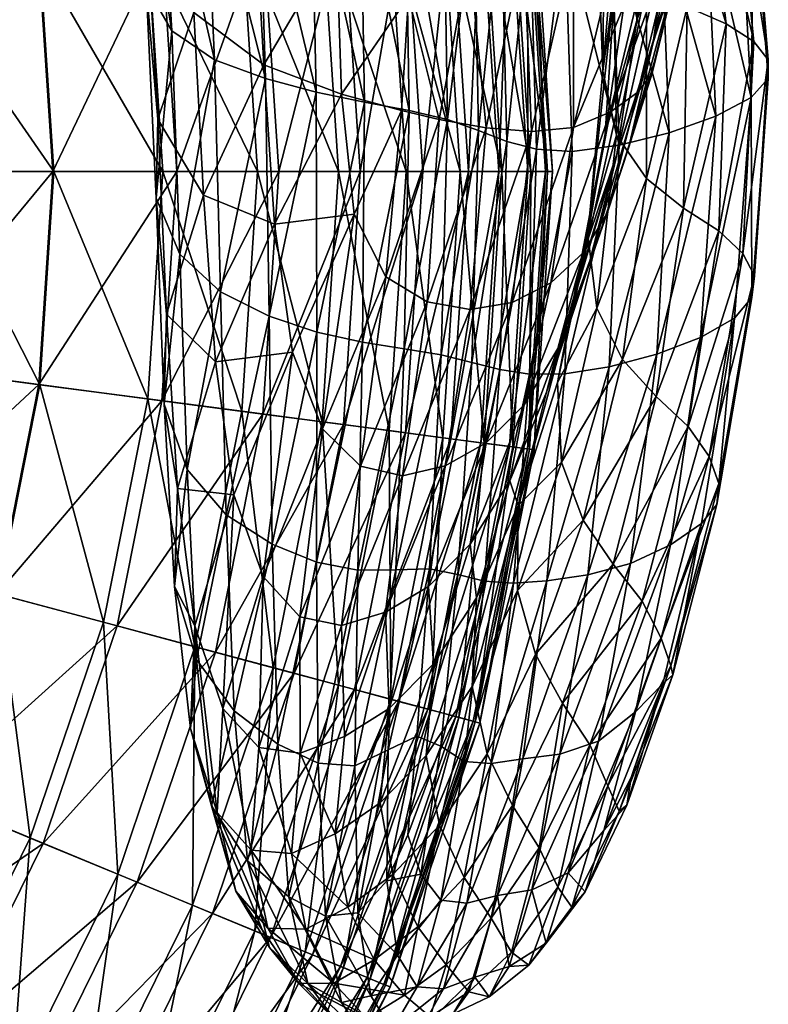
# Model space of a CAD drawing. Header units: centimetres. Extents: x -8.8 to 8.8, y -8.9 to 8.9.
# Tile 52 of 56: x 6 to 8.8, y -2.3 to 1.5. Entities that reach past the tile are written whole.
import ezdxf

# ---------------------------------------------------------------- set-up
doc = ezdxf.new("R2010")
doc.units = ezdxf.units.CM
doc.layers.get('0').update_dxf_attribs({"color": 153, "true_color": 0x5890e1})

msp = doc.modelspace()

# ---------------------------------------------------------------- meshes
at = {"color": 31, "true_color": 0xe4b899}
mesh = msp.add_polyface(dxfattribs=at)
corners = [(7.4643, 1.1103, 5.9442), (7.6072, 1.0764, 5.7857), (7.4056, 0.4835, 6.3453), (7.287, 0.719, 6.3624), (7.784, 1.0451, 5.6463), (7.5619, 0.3888, 6.2765), (7.6387, 1.0762, 22.2088), (7.6241, 1.9479, 22.1106), (7.4795, 1.9846, 20.7437), (7.4933, 1.1097, 20.8324), (7.3108, 2.018, 19.0265), (7.326, 1.1418, 19.1001), (7.4458, 2.7704, 20.5122), (7.1435, 1.1796, 17.176), (7.1243, 2.0524, 17.1205), (6.9262, 2.092, 15.1872), (7.2383, 1.1713, 6.2436), (7.4916, 1.5395, 5.7152), (7.2199, 1.7472, 6.0774), (7.5051, 2.1138, 5.4832), (6.9867, 0.6813, 6.9706), (6.9459, 1.2819, 6.8565), (7.1922, 2.3535, 5.9522), (6.9102, 1.9265, 6.7598), (7.7199, 1.6925, 5.3665), (7.7663, 2.3083, 5.068), (7.9263, 1.7236, 5.1593), (7.7556, 1.0341, 23.0655), (7.7385, 1.9038, 22.9658), (7.6877, 2.6984, 22.6194), (7.8407, 1.8599, 23.4089), (7.7812, 2.6747, 23.041), (7.4754, 0.211, 20.7371), (7.3175, 0.2362, 19.0453), (7.146, 0.2741, 17.1606), (7.2465, 1.8335, 26.3928), (6.9424, 1.7935, 27.323), (7.0023, 0.8795, 27.323), (7.309, 0.8795, 26.3928), (7.4806, 1.8643, 25.4711), (7.5451, 0.8795, 25.4711), (7.6511, 1.8868, 24.5776), (7.7171, 0.8795, 24.5776), (7.7643, 1.9017, 23.7324), (7.8313, 0.8795, 23.7324), (7.6209, 1.8828, 14.0612), (7.7759, 1.9032, 15.6875), (7.843, 0.8795, 15.6875), (7.6866, 0.8795, 14.0612), (7.4179, 1.8561, 12.3124), (7.4819, 0.8795, 12.3124), (7.1657, 1.8229, 10.426), (7.2275, 0.8795, 10.426), (6.8632, 1.783, 8.3864), (7.06, 2.7712, 26.3928), (7.288, 2.8323, 25.4711), (7.4541, 2.8768, 24.5776), (7.5645, 2.9064, 23.7324), (7.4247, 2.8689, 14.0612), (7.2269, 2.8159, 12.3124), (6.9813, 2.7501, 10.426)]
mesh.append_faces([[corners[k] for k in face] for face in [(0, 1, 2), (2, 3, 0), (1, 4, 5), (6, 7, 8), (8, 9, 6), (9, 8, 10), (10, 11, 9), (12, 8, 7), (13, 14, 15), (11, 10, 14), (14, 13, 11), (0, 3, 16), (16, 17, 0), (17, 16, 18), (18, 19, 17), (20, 16, 3), (21, 18, 16), (19, 18, 22), (23, 22, 18), (17, 24, 1), (1, 0, 17), (4, 1, 24), (19, 25, 24), (24, 17, 19), (26, 24, 25), (6, 27, 28), (28, 7, 6), (7, 28, 29), (30, 28, 27), (28, 30, 31), (6, 9, 32), (9, 11, 33), (11, 13, 34), (35, 36, 37), (37, 38, 35), (39, 35, 38), (38, 40, 39), (41, 39, 40), (40, 42, 41), (43, 41, 42), (42, 44, 43), (45, 46, 47), (47, 48, 45), (49, 45, 48), (48, 50, 49), (51, 49, 50), (50, 52, 51), (53, 51, 52), (36, 35, 54), (35, 39, 55), (39, 41, 56), (41, 43, 57), (46, 45, 58), (45, 49, 59), (49, 51, 60)]], dxfattribs={"vtx2": -1, "color": 31})
mesh = msp.add_polyface(dxfattribs=at)
corners = [(6.9262, 2.092, 15.1872), (6.9526, 1.2303, 15.2238), (7.1435, 1.1796, 17.176), (6.7228, 2.1411, 13.3882), (6.7599, 1.3011, 13.4075), (6.5499, 2.2167, 11.7327), (6.5988, 1.4108, 11.7372), (6.5028, 1.5785, 10.2229), (6.4436, 2.336, 10.2298), (6.4399, 2.516, 8.8889), (6.5053, 1.823, 8.8746), (6.6396, 2.1632, 7.7025), (6.6824, 1.4801, 7.7466), (6.5465, 1.0769, 8.9135), (6.7187, 0.7912, 7.8259), (6.8678, 2.5454, 6.7064), (6.9102, 1.9265, 6.7598), (6.9459, 1.2819, 6.8565), (6.9867, 0.6813, 6.9706), (7.2383, 1.1713, 6.2436), (7.2199, 1.7472, 6.0774), (6.9661, 0.3342, 15.2397), (6.7831, 0.4262, 13.4395), (6.63, 0.5683, 11.775), (6.5401, 0.7791, 10.2613), (6.0985, 1.6824, 29.1291), (5.546, 1.6096, 29.9652), (5.5939, 0.8795, 29.9652), (6.1512, 0.8795, 29.1291), (6.5619, 1.7434, 28.2417), (6.6185, 0.8795, 28.2417), (6.9424, 1.7935, 27.323), (7.0023, 0.8795, 27.323), (7.2275, 0.8795, 10.426), (6.9224, 0.8795, 8.3864), (6.8632, 1.783, 8.3864), (6.5092, 1.7364, 6.1784), (6.5654, 0.8795, 6.1784), (6.1025, 1.6829, 3.7867), (6.1552, 0.8795, 3.7867), (5.6419, 1.6223, 1.1959), (5.6906, 0.8795, 1.1959), (5.5959, 0.8795, 0.9669), (5.548, 1.6099, 0.9669), (5.4398, 0.8795, 0.8286), (5.3932, 1.5895, 0.8286), (5.9416, 2.4715, 29.1291), (5.4033, 2.3273, 29.9652), (6.393, 2.5925, 28.2417), (6.7637, 2.6918, 27.323), (7.1657, 1.8229, 10.426), (6.6866, 2.6711, 8.3864), (6.3417, 2.5787, 6.1784), (5.9454, 2.4726, 3.7867), (5.4967, 2.3523, 1.1959), (5.4052, 2.3278, 0.9669)]
mesh.append_faces([[corners[k] for k in face] for face in [(0, 1, 2), (1, 0, 3), (3, 4, 1), (4, 3, 5), (5, 6, 4), (7, 8, 9), (9, 10, 7), (6, 5, 8), (8, 7, 6), (10, 11, 12), (12, 13, 10), (13, 12, 14), (11, 15, 16), (16, 12, 11), (12, 16, 17), (17, 14, 12), (14, 17, 18), (19, 18, 17), (20, 17, 16), (2, 1, 21), (1, 4, 22), (4, 6, 23), (13, 24, 7), (7, 10, 13), (24, 23, 6), (6, 7, 24), (25, 26, 27), (27, 28, 25), (29, 25, 28), (28, 30, 29), (31, 29, 30), (30, 32, 31), (33, 34, 35), (36, 35, 34), (34, 37, 36), (38, 36, 37), (37, 39, 38), (40, 38, 39), (39, 41, 40), (41, 42, 43), (43, 40, 41), (42, 44, 45), (45, 43, 42), (46, 47, 26), (26, 25, 46), (25, 29, 48), (29, 31, 49), (50, 35, 51), (35, 36, 52), (36, 38, 53), (54, 53, 38), (38, 40, 54), (40, 43, 55), (55, 54, 40)]], dxfattribs={"vtx2": -1, "color": 31})
mesh = msp.add_polyface(dxfattribs=at)
corners = [(8.1125, 1.0459, 5.5731), (8.2769, 1.7304, 5.0393), (8.4112, 1.7668, 5.0961), (8.2511, 1.1033, 5.6277), (8.5034, 1.8008, 5.2308), (8.5064, 2.4133, 4.6952), (8.5903, 2.4085, 4.8503), (8.4099, 1.2508, 5.8862), (8.5405, 1.7981, 5.4487), (8.5134, 1.6798, 5.7923), (8.619, 2.3469, 5.1195), (8.5857, 2.1798, 5.5262), (8.3553, 1.1795, 5.7344), (8.7824, 1.159, 21.3721), (8.7411, 1.934, 21.3219), (8.6141, 1.8759, 22.2654), (8.6492, 1.0883, 22.3216), (8.4425, 1.833, 22.8902), (8.3514, 2.5783, 22.5928), (8.2847, 0.979, 23.3355), (8.2551, 1.8082, 23.265), (8.0809, 1.8043, 23.4587), (8.0071, 2.6117, 23.1124), (8.4741, 1.0257, 22.9532), (8.1732, 2.5893, 22.9392), (8.2239, 1.2587, 8.7534), (8.1981, 1.9148, 8.7239), (8.2617, 1.7149, 10.0499), (8.4957, 2.3781, 5.9228), (8.3742, 1.9967, 6.6902), (8.3521, 1.45, 6.8312), (8.4834, 1.8582, 6.0942), (8.413, 1.367, 6.3043), (8.2703, 1.6044, 7.6316), (8.2321, 2.2094, 7.5822), (8.3255, 2.5495, 6.6199), (8.2322, 1.0227, 7.7448), (8.1136, 1.7262, 5.0553), (8.2051, 2.4033, 4.6697), (7.9263, 1.7236, 5.1593), (7.9546, 1.0307, 5.5774), (8.0005, 2.3863, 4.8056), (7.9488, 1.8241, 23.5399), (7.9732, 0.964, 23.6277), (7.8407, 1.8599, 23.4089), (7.8613, 0.9934, 23.5044), (7.882, 2.643, 23.1758), (8.7946, 2.0046, 19.9908), (8.8462, 1.2303, 20.0357), (8.8473, 1.3011, 18.4288), (8.7827, 2.0809, 18.3904), (8.595, 2.2239, 14.8541), (8.7134, 2.1562, 16.6387), (8.7924, 1.3704, 16.6678), (8.6883, 1.4373, 14.869), (8.5419, 1.5006, 13.1488), (8.4354, 2.2773, 13.1546), (8.388, 1.585, 11.5337), (8.2703, 2.3394, 11.5617), (8.0651, 2.5817, 8.7824), (8.135, 2.4332, 10.0972), (7.8724, 1.9159, 22.5188), (7.7643, 1.9017, 23.7324), (7.8313, 0.8795, 23.7324), (7.9397, 1.9248, 21.2748), (7.9404, 0.8795, 22.5188), (7.9648, 1.9281, 19.985), (8.0082, 0.8795, 21.2748), (7.9467, 1.9257, 18.634), (8.0335, 0.8795, 19.985), (7.8841, 1.9174, 17.2066), (8.0152, 0.8795, 18.634), (7.7759, 1.9032, 15.6875), (7.9521, 0.8795, 17.2066)]
mesh.append_faces([[corners[k] for k in face] for face in [(0, 1, 2), (3, 2, 4), (5, 2, 1), (6, 4, 2), (7, 8, 9), (8, 10, 11), (11, 9, 8), (12, 4, 8), (10, 8, 4), (13, 14, 15), (16, 15, 17), (18, 17, 15), (19, 20, 21), (22, 21, 20), (23, 17, 20), (24, 20, 17), (25, 26, 27), (28, 29, 30), (30, 31, 28), (11, 31, 32), (32, 9, 11), (25, 33, 34), (34, 26, 25), (33, 29, 35), (35, 34, 33), (36, 30, 29), (29, 33, 36), (37, 1, 0), (1, 37, 38), (39, 37, 40), (37, 39, 41), (21, 42, 43), (42, 44, 45), (42, 21, 22), (44, 42, 46), (47, 14, 13), (48, 49, 50), (50, 47, 48), (51, 52, 53), (53, 54, 51), (52, 50, 49), (49, 53, 52), (54, 55, 56), (56, 51, 54), (55, 57, 58), (58, 56, 55), (27, 26, 59), (60, 58, 57), (57, 27, 60), (61, 62, 63), (64, 61, 65), (66, 64, 67), (68, 66, 69), (70, 68, 71), (72, 70, 73)]], dxfattribs={"vtx2": -1, "color": 31})
mesh = msp.add_polyface(dxfattribs=at)
corners = [(7.9546, 1.0307, 5.5774), (8.1125, 1.0459, 5.5731), (7.8815, 0.386, 6.2417), (7.784, 1.0451, 5.6463), (7.7234, 0.3594, 6.2398), (8.7858, 0.4052, 19.9552), (8.8462, 1.2303, 20.0357), (8.7824, 1.159, 21.3721), (8.7947, 0.4869, 18.3645), (8.8473, 1.3011, 18.4288), (8.7924, 1.3704, 16.6678), (8.7515, 0.5711, 16.6193), (8.661, 0.6565, 14.8358), (8.6883, 1.4373, 14.869), (8.4112, 1.7668, 5.0961), (8.2511, 1.1033, 5.6277), (8.5034, 1.8008, 5.2308), (8.3553, 1.1795, 5.7344), (8.5134, 1.6798, 5.7923), (8.42, 1.3005, 6.037), (8.4099, 1.2508, 5.8862), (8.5405, 1.7981, 5.4487), (8.6141, 1.8759, 22.2654), (8.6492, 1.0883, 22.3216), (8.4425, 1.833, 22.8902), (8.4741, 1.0257, 22.9532), (8.0809, 1.8043, 23.4587), (8.1085, 0.9558, 23.5374), (8.2847, 0.979, 23.3355), (8.2551, 1.8082, 23.265), (8.5281, 0.742, 13.1303), (8.5419, 1.5006, 13.1488), (8.3877, 0.8535, 11.5299), (8.388, 1.585, 11.5337), (8.2617, 1.7149, 10.0499), (8.2746, 1.0171, 10.0619), (8.2239, 1.2587, 8.7534), (8.1672, 0.6399, 8.838), (8.3201, 0.9677, 6.4545), (8.2403, 0.7235, 6.4461), (8.1504, 0.5742, 6.3629), (8.0273, 0.4597, 6.2888), (8.413, 1.367, 6.3043), (8.2759, 0.9436, 6.9961), (8.1688, 0.5177, 7.1243), (8.4834, 1.8582, 6.0942), (8.3521, 1.45, 6.8312), (8.1389, 0.4938, 7.8791), (8.2322, 1.0227, 7.7448), (8.2703, 1.6044, 7.6316), (7.7199, 1.6925, 5.3665), (7.9263, 1.7236, 5.1593), (8.1136, 1.7262, 5.0553), (7.7556, 1.0341, 23.0655), (7.8613, 0.9934, 23.5044), (7.8407, 1.8599, 23.4089), (7.9732, 0.964, 23.6277), (7.9488, 1.8241, 23.5399), (8.7946, 2.0046, 19.9908), (8.592, 0.2541, 22.2078), (8.4266, 0.1911, 22.8234), (7.8313, 0.8795, 23.7324), (7.9404, 0.8795, 22.5188), (7.8724, 1.9159, 22.5188), (8.0082, 0.8795, 21.2748), (7.9397, 1.9248, 21.2748), (8.0335, 0.8795, 19.985), (7.9648, 1.9281, 19.985), (8.0152, 0.8795, 18.634), (7.9467, 1.9257, 18.634), (7.9521, 0.8795, 17.2066), (7.8841, 1.9174, 17.2066), (7.843, 0.8795, 15.6875), (7.7759, 1.9032, 15.6875)]
mesh.append_faces([[corners[k] for k in face] for face in [(0, 1, 2), (3, 0, 4), (5, 6, 7), (8, 9, 6), (10, 11, 12), (12, 13, 10), (9, 8, 11), (11, 10, 9), (14, 15, 1), (16, 17, 15), (18, 19, 20), (21, 20, 17), (22, 23, 7), (24, 25, 23), (26, 27, 28), (29, 28, 25), (13, 12, 30), (30, 31, 13), (31, 30, 32), (32, 33, 31), (34, 35, 36), (37, 36, 35), (33, 32, 35), (35, 34, 33), (38, 39, 20), (20, 19, 38), (39, 40, 17), (17, 20, 39), (1, 15, 41), (15, 17, 40), (18, 42, 38), (38, 19, 18), (42, 43, 44), (44, 38, 42), (45, 46, 43), (43, 42, 45), (47, 43, 46), (46, 48, 47), (37, 48, 49), (49, 36, 37), (50, 51, 3), (1, 0, 52), (0, 3, 51), (53, 54, 55), (56, 27, 26), (54, 56, 57), (7, 6, 58), (7, 23, 59), (23, 25, 60), (61, 62, 63), (62, 64, 65), (64, 66, 67), (66, 68, 69), (68, 70, 71), (70, 72, 73)]], dxfattribs={"vtx2": -1, "color": 31})
mesh = msp.add_polyface(dxfattribs=at)
corners = [(6.7187, 0.7912, 7.8259), (6.5797, 0.3424, 8.983), (6.5465, 1.0769, 8.9135), (6.8335, -0.339, 7.9869), (6.6861, -0.833, 9.1239), (6.6209, -0.3158, 9.0607), (6.7639, 0.1627, 7.9146), (6.63, 0.5683, 11.775), (6.7831, 0.4262, 13.4395), (6.7599, 1.3011, 13.4075), (6.6567, -0.2442, 11.8296), (6.8039, -0.4149, 13.4748), (6.6919, -0.9599, 11.8844), (6.6703, -1.2203, 10.4471), (6.6089, -0.6854, 10.3936), (6.5705, 0.0028, 10.325), (6.5401, 0.7791, 10.2613), (5.9416, -0.7125, 29.1291), (5.4033, -0.5683, 29.9652), (5.1681, -1.2612, 29.9652), (5.4967, -0.5934, 1.1959), (5.9454, -0.7136, 3.7867), (5.6866, -1.476, 3.7867), (5.4052, -0.5688, 0.9669), (5.2575, -1.2982, 1.1959), (5.2544, -0.5284, 0.8286), (5.1699, -1.262, 0.9669), (4.7719, -0.3991, 30.7303), (5.546, 0.1493, 29.9652), (6.0985, 0.0766, 29.1291), (6.5619, 0.0156, 28.2417), (6.393, -0.8335, 28.2417), (6.9424, -0.0345, 27.323), (6.7637, -0.9328, 27.323), (6.5092, 0.0225, 6.1784), (6.8632, -0.0241, 8.3864), (6.6866, -0.9122, 8.3864), (6.3417, -0.8198, 6.1784), (6.1025, 0.0761, 3.7867), (5.6419, 0.1367, 1.1959), (5.548, 0.1491, 0.9669), (5.3932, 0.1695, 0.8286), (5.2154, 0.1929, 0.759), (4.8979, 0.2347, 30.7303), (5.5939, 0.8795, 29.9652), (6.1512, 0.8795, 29.1291), (6.6185, 0.8795, 28.2417), (6.5654, 0.8795, 6.1784), (6.1552, 0.8795, 3.7867), (5.6906, 0.8795, 1.1959), (5.5959, 0.8795, 0.9669), (5.4398, 0.8795, 0.8286), (5.2604, 0.8795, 0.759)]
mesh.append_faces([[corners[k] for k in face] for face in [(0, 1, 2), (3, 4, 5), (1, 0, 6), (6, 5, 1), (7, 8, 9), (8, 7, 10), (11, 10, 12), (4, 13, 14), (14, 5, 4), (5, 14, 15), (15, 1, 5), (14, 12, 10), (10, 15, 14), (1, 15, 16), (16, 2, 1), (15, 10, 7), (7, 16, 15), (17, 18, 19), (20, 21, 22), (23, 20, 24), (25, 23, 26), (27, 18, 28), (29, 28, 18), (18, 17, 29), (30, 29, 17), (17, 31, 30), (32, 30, 31), (31, 33, 32), (34, 35, 36), (36, 37, 34), (38, 34, 37), (37, 21, 38), (39, 38, 21), (21, 20, 39), (20, 23, 40), (40, 39, 20), (23, 25, 41), (41, 40, 23), (42, 41, 25), (43, 28, 44), (45, 44, 28), (28, 29, 45), (46, 45, 29), (29, 30, 46), (35, 34, 47), (48, 47, 34), (34, 38, 48), (49, 48, 38), (38, 39, 49), (39, 40, 50), (50, 49, 39), (40, 41, 51), (51, 50, 40), (41, 42, 52), (52, 51, 41)]], dxfattribs={"vtx2": -1, "color": 31})
mesh = msp.add_polyface(dxfattribs=at)
corners = [(7.287, 0.719, 6.3624), (7.4056, 0.4835, 6.3453), (7.167, -0.09, 7.0782), (7.0535, 0.1992, 7.0589), (7.5619, 0.3888, 6.2765), (7.6072, 1.0764, 5.7857), (7.3109, -0.2309, 7.0634), (6.9431, -0.6475, 8.0172), (6.8335, -0.339, 7.9869), (7.7234, 0.3594, 6.2398), (7.784, 1.0451, 5.6463), (7.6299, -0.2296, 7.0521), (7.4687, -0.2681, 7.0495), (7.8815, 0.386, 6.2417), (7.6146, 0.1889, 22.0794), (7.7299, 0.1603, 22.9153), (7.7556, 1.0341, 23.0655), (7.6387, 1.0762, 22.2088), (7.836, 0.1334, 23.3447), (7.8613, 0.9934, 23.5044), (7.57, -0.6182, 21.7538), (7.6771, -0.6395, 22.5278), (7.7841, -0.1433, 7.0866), (6.6209, -0.3158, 9.0607), (6.7639, 0.1627, 7.9146), (6.9867, 0.6813, 6.9706), (6.7187, 0.7912, 7.8259), (7.4754, 0.211, 20.7371), (7.4434, -0.6221, 20.5), (7.3175, 0.2362, 19.0453), (7.4933, 1.1097, 20.8324), (7.3003, -0.6231, 18.9027), (6.9661, 0.3342, 15.2397), (7.146, 0.2741, 17.1606), (7.1435, 1.1796, 17.176), (7.326, 1.1418, 19.1001), (6.9779, -0.5257, 15.2384), (7.1443, -0.593, 17.0983), (6.7831, 0.4262, 13.4395), (6.9526, 1.2303, 15.2238), (6.8039, -0.4149, 13.4748), (6.6567, -0.2442, 11.8296), (7.0023, 0.8795, 27.323), (6.6185, 0.8795, 28.2417), (6.5619, 0.0156, 28.2417), (6.9424, -0.0345, 27.323), (7.309, 0.8795, 26.3928), (7.2465, -0.0745, 26.3928), (7.5451, 0.8795, 25.4711), (7.4806, -0.1054, 25.4711), (7.7171, 0.8795, 24.5776), (7.6511, -0.1278, 24.5776), (7.8313, 0.8795, 23.7324), (7.7643, -0.1427, 23.7324), (7.6866, 0.8795, 14.0612), (7.843, 0.8795, 15.6875), (7.7759, -0.1442, 15.6875), (7.6209, -0.1238, 14.0612), (7.4819, 0.8795, 12.3124), (7.4179, -0.0971, 12.3124), (7.2275, 0.8795, 10.426), (7.1657, -0.0639, 10.426), (6.9224, 0.8795, 8.3864), (6.8632, -0.0241, 8.3864), (6.5654, 0.8795, 6.1784)]
mesh.append_faces([[corners[k] for k in face] for face in [(0, 1, 2), (2, 3, 0), (4, 1, 5), (1, 4, 6), (6, 2, 1), (3, 2, 7), (7, 8, 3), (9, 4, 10), (11, 12, 9), (9, 13, 11), (12, 6, 4), (4, 9, 12), (14, 15, 16), (16, 17, 14), (15, 18, 19), (19, 16, 15), (15, 14, 20), (18, 15, 21), (22, 11, 13), (23, 24, 8), (24, 25, 3), (3, 8, 24), (25, 24, 26), (0, 3, 25), (27, 14, 17), (14, 27, 28), (29, 27, 30), (27, 29, 31), (32, 33, 34), (33, 29, 35), (33, 32, 36), (29, 33, 37), (38, 32, 39), (32, 38, 40), (40, 36, 32), (41, 40, 38), (42, 43, 44), (44, 45, 42), (46, 42, 45), (45, 47, 46), (48, 46, 47), (47, 49, 48), (50, 48, 49), (49, 51, 50), (52, 50, 51), (51, 53, 52), (54, 55, 56), (56, 57, 54), (58, 54, 57), (57, 59, 58), (60, 58, 59), (59, 61, 60), (62, 60, 61), (61, 63, 62), (64, 62, 63)]], dxfattribs={"vtx2": -1, "color": 31})
mesh = msp.add_polyface(dxfattribs=at)
corners = [(7.8815, 0.386, 6.2417), (7.7234, 0.3594, 6.2398), (7.9546, 1.0307, 5.5774), (8.1085, 0.9558, 23.5374), (7.9732, 0.964, 23.6277), (7.9479, 0.1162, 23.4674), (8.0803, 0.1169, 23.3832), (7.8613, 0.9934, 23.5044), (7.836, 0.1334, 23.3447), (8.7824, 1.159, 21.3721), (8.7198, 0.3272, 21.2751), (8.7858, 0.4052, 19.9552), (8.8462, 1.2303, 20.0357), (8.7947, 0.4869, 18.3645), (8.6532, -0.3759, 19.7719), (8.6605, -0.2966, 18.2382), (8.7515, 0.5711, 16.6193), (8.624, -0.1947, 16.5321), (8.5449, -0.0815, 14.7804), (8.661, 0.6565, 14.8358), (8.0526, 0.085, 8.9448), (8.1672, 0.6399, 8.838), (8.2009, 0.3652, 10.1134), (8.0677, -0.2156, 10.1848), (8.2984, 0.1714, 11.5458), (8.4247, 0.0315, 13.1099), (8.5281, 0.742, 13.1303), (8.3877, 0.8535, 11.5299), (8.2746, 1.0171, 10.0619), (8.0538, 0.2122, 7.1551), (8.1688, 0.5177, 7.1243), (8.0119, 0.0474, 7.9918), (8.2403, 0.7235, 6.4461), (8.3201, 0.9677, 6.4545), (7.9269, 0.0007, 7.129), (8.1504, 0.5742, 6.3629), (8.0273, 0.4597, 6.2888), (8.1125, 1.0459, 5.5731), (7.7841, -0.1433, 7.0866), (8.2511, 1.1033, 5.6277), (8.1389, 0.4938, 7.8791), (7.9046, -0.3796, 9.041), (8.2322, 1.0227, 7.7448), (8.2759, 0.9436, 6.9961), (8.592, 0.2541, 22.2078), (8.4266, 0.1911, 22.8234), (8.6492, 1.0883, 22.3216), (8.2479, 0.1437, 23.1919), (8.2847, 0.979, 23.3355), (8.4741, 1.0257, 22.9532), (7.9404, 0.8795, 22.5188), (7.8313, 0.8795, 23.7324), (7.7643, -0.1427, 23.7324), (7.8724, -0.1569, 22.5188), (8.0082, 0.8795, 21.2748), (7.9397, -0.1658, 21.2748), (8.0335, 0.8795, 19.985), (7.9648, -0.1691, 19.985), (8.0152, 0.8795, 18.634), (7.9467, -0.1667, 18.634), (7.9521, 0.8795, 17.2066), (7.8841, -0.1585, 17.2066), (7.843, 0.8795, 15.6875), (7.7759, -0.1442, 15.6875)]
mesh.append_faces([[corners[k] for k in face] for face in [(0, 1, 2), (3, 4, 5), (5, 6, 3), (4, 7, 8), (8, 5, 4), (9, 10, 11), (12, 11, 13), (14, 11, 10), (15, 13, 11), (16, 17, 18), (18, 19, 16), (17, 16, 13), (20, 21, 22), (22, 23, 20), (23, 22, 24), (19, 18, 25), (25, 26, 19), (26, 25, 24), (24, 27, 26), (28, 22, 21), (27, 24, 22), (22, 28, 27), (29, 30, 31), (30, 29, 32), (32, 33, 30), (29, 34, 35), (35, 32, 29), (36, 0, 37), (0, 36, 38), (35, 36, 39), (36, 35, 34), (34, 38, 36), (40, 20, 41), (20, 40, 42), (42, 21, 20), (31, 30, 43), (43, 40, 31), (44, 10, 9), (45, 44, 46), (6, 47, 48), (48, 3, 6), (47, 45, 49), (49, 48, 47), (50, 51, 52), (52, 53, 50), (54, 50, 53), (53, 55, 54), (56, 54, 55), (55, 57, 56), (58, 56, 57), (57, 59, 58), (60, 58, 59), (59, 61, 60), (62, 60, 61), (61, 63, 62)]], dxfattribs={"vtx2": -1, "color": 31})
mesh = msp.add_polyface(dxfattribs=at)
corners = [(8.0803, 0.1169, 23.3832), (7.9479, 0.1162, 23.4674), (7.8866, -0.6717, 23.0416), (8.0128, -0.6632, 22.9717), (7.836, 0.1334, 23.3447), (7.778, -0.6645, 22.9233), (7.8029, -1.3524, 22.333), (8.372, -0.7398, 14.729), (8.5449, -0.0815, 14.7804), (8.624, -0.1947, 16.5321), (8.4431, -0.8796, 16.4449), (8.6605, -0.2966, 18.2382), (8.4802, -0.9843, 18.0901), (8.488, -1.018, 19.5083), (8.6532, -0.3759, 19.7719), (8.595, -0.4478, 21.0281), (8.4492, -1.052, 20.6286), (8.7198, 0.3272, 21.2751), (8.7858, 0.4052, 19.9552), (8.7947, 0.4869, 18.3645), (7.9046, -0.3796, 9.041), (7.9021, -0.6998, 10.2563), (7.7313, -1.0621, 10.3082), (8.0526, 0.085, 8.9448), (8.0677, -0.2156, 10.1848), (8.1493, -0.435, 11.5769), (7.9695, -0.9394, 11.6185), (8.2984, 0.1714, 11.5458), (8.0719, -1.1245, 13.1086), (8.2624, -0.6007, 13.099), (8.4247, 0.0315, 13.1099), (7.748, -0.7271, 9.0938), (7.8726, -0.2868, 8.0402), (8.0119, 0.0474, 7.9918), (8.0538, 0.2122, 7.1551), (7.7232, -0.5255, 8.0455), (7.9269, 0.0007, 7.129), (7.7841, -0.1433, 7.0866), (8.1389, 0.4938, 7.8791), (8.592, 0.2541, 22.2078), (8.479, -0.5276, 21.9014), (8.4266, 0.1911, 22.8234), (8.3285, -0.5978, 22.4676), (8.3464, -1.1576, 21.3802), (8.2079, -1.2681, 21.8525), (8.1666, -0.6407, 22.8023), (7.9226, -1.3352, 22.2786), (8.0621, -1.3172, 22.1352), (8.2479, 0.1437, 23.1919), (7.9397, -0.1658, 21.2748), (7.8724, -0.1569, 22.5188), (7.6698, -1.1756, 22.5188), (7.9648, -0.1691, 19.985), (7.7353, -1.1932, 21.2748), (7.7598, -1.1997, 19.985), (7.9467, -0.1667, 18.634), (7.7421, -1.195, 18.634), (7.8841, -0.1585, 17.2066)]
mesh.append_faces([[corners[k] for k in face] for face in [(0, 1, 2), (2, 3, 0), (1, 4, 5), (5, 2, 1), (3, 2, 6), (7, 8, 9), (9, 10, 7), (10, 9, 11), (11, 12, 10), (13, 14, 15), (15, 16, 13), (12, 11, 14), (14, 13, 12), (17, 15, 14), (18, 14, 11), (19, 11, 9), (20, 21, 22), (20, 23, 24), (24, 21, 20), (21, 24, 25), (25, 26, 21), (27, 25, 24), (28, 29, 7), (29, 30, 8), (8, 7, 29), (26, 25, 29), (29, 28, 26), (25, 27, 30), (30, 29, 25), (20, 31, 32), (32, 33, 20), (33, 32, 34), (32, 35, 36), (36, 34, 32), (37, 36, 35), (20, 33, 38), (17, 39, 40), (40, 15, 17), (39, 41, 42), (42, 40, 39), (15, 40, 43), (43, 16, 15), (40, 42, 44), (45, 3, 46), (42, 45, 47), (3, 45, 48), (48, 0, 3), (45, 42, 41), (41, 48, 45), (49, 50, 51), (52, 49, 53), (53, 54, 52), (55, 52, 54), (54, 56, 55), (57, 55, 56)]], dxfattribs={"vtx2": -1, "color": 31})
mesh = msp.add_polyface(dxfattribs=at)
corners = [(6.8335, -0.339, 7.9869), (6.9431, -0.6475, 8.0172), (6.7914, -1.1447, 9.1502), (6.6861, -0.833, 9.1239), (7.0818, -0.7997, 8.0209), (6.927, -1.2913, 9.1515), (7.167, -0.09, 7.0782), (7.3109, -0.2309, 7.0634), (7.4041, -0.7817, 8.0111), (7.239, -0.8322, 8.0137), (7.4687, -0.2681, 7.0495), (7.6299, -0.2296, 7.0521), (7.6771, -0.6395, 22.5278), (7.57, -0.6182, 21.7538), (7.5233, -1.2494, 21.2636), (7.778, -0.6645, 22.9233), (7.613, -1.2872, 21.9154), (7.7299, 0.1603, 22.9153), (7.836, 0.1334, 23.3447), (7.8866, -0.6717, 23.0416), (7.7006, -1.3445, 22.2335), (7.7313, -1.0621, 10.3082), (7.748, -0.7271, 9.0938), (7.9046, -0.3796, 9.041), (7.585, -0.976, 9.1165), (7.7232, -0.5255, 8.0455), (7.8726, -0.2868, 8.0402), (7.5663, -0.6849, 8.0287), (7.4183, -1.1444, 9.1228), (7.7841, -0.1433, 7.0866), (7.4434, -0.6221, 20.5), (7.6146, 0.1889, 22.0794), (7.3003, -0.6231, 18.9027), (7.4754, 0.211, 20.7371), (7.4146, -1.3004, 20.1632), (7.2895, -1.3606, 18.7134), (7.1443, -0.593, 17.0983), (6.9779, -0.5257, 15.2384), (6.9989, -1.2788, 15.2232), (7.1509, -1.3506, 17.0132), (7.146, 0.2741, 17.1606), (7.3175, 0.2362, 19.0453), (6.8039, -0.4149, 13.4748), (6.8339, -1.1531, 13.5039), (6.6919, -0.9599, 11.8844), (7.2465, -0.0745, 26.3928), (6.9424, -0.0345, 27.323), (6.7637, -0.9328, 27.323), (7.06, -1.0122, 26.3928), (7.4806, -0.1054, 25.4711), (7.2881, -1.0733, 25.4711), (7.6511, -0.1278, 24.5776), (7.4541, -1.1178, 24.5776), (7.7643, -0.1427, 23.7324), (7.5645, -1.1474, 23.7324), (7.8724, -0.1569, 22.5188), (7.6698, -1.1756, 22.5188), (7.7353, -1.1932, 21.2748), (7.9397, -0.1658, 21.2748), (7.7421, -1.195, 18.634), (7.6811, -1.1787, 17.2066), (7.8841, -0.1585, 17.2066), (7.7759, -0.1442, 15.6875), (7.5757, -1.1504, 15.6875), (7.6209, -0.1238, 14.0612), (7.4247, -1.11, 14.0612), (7.4179, -0.0971, 12.3124), (7.2269, -1.057, 12.3124), (7.1657, -0.0639, 10.426), (6.9813, -0.9911, 10.426), (6.8632, -0.0241, 8.3864), (6.6866, -0.9122, 8.3864)]
mesh.append_faces([[corners[k] for k in face] for face in [(0, 1, 2), (2, 3, 0), (1, 4, 5), (6, 7, 4), (4, 1, 6), (8, 9, 10), (10, 11, 8), (9, 4, 7), (7, 10, 9), (12, 13, 14), (15, 12, 16), (13, 12, 17), (12, 15, 18), (19, 15, 20), (21, 22, 23), (22, 24, 25), (25, 26, 22), (8, 27, 28), (27, 25, 24), (24, 28, 27), (11, 29, 27), (27, 8, 11), (25, 27, 29), (30, 13, 31), (32, 30, 33), (13, 30, 34), (30, 32, 35), (36, 37, 38), (32, 36, 39), (37, 36, 40), (36, 32, 41), (37, 42, 43), (44, 43, 42), (45, 46, 47), (47, 48, 45), (49, 45, 48), (48, 50, 49), (51, 49, 50), (50, 52, 51), (53, 51, 52), (52, 54, 53), (55, 53, 54), (54, 56, 55), (56, 57, 58), (59, 60, 61), (62, 61, 60), (60, 63, 62), (64, 62, 63), (63, 65, 64), (66, 64, 65), (65, 67, 66), (68, 66, 67), (67, 69, 68), (70, 68, 69), (69, 71, 70)]], dxfattribs={"vtx2": -1, "color": 31})
mesh = msp.add_polyface(dxfattribs=at)
corners = [(6.7696, -1.5369, 10.4652), (6.6703, -1.2203, 10.4471), (6.6861, -0.833, 9.1239), (6.7488, -1.512, 11.9228), (6.6919, -0.9599, 11.8844), (6.6089, -0.6854, 10.3936), (5.3271, -2.1961, 29.1291), (4.8444, -1.9175, 29.9652), (4.4379, -2.5259, 29.9652), (4.88, -2.8651, 29.1291), (5.7318, -2.4298, 28.2417), (6.0642, -2.6217, 27.323), (5.2508, -3.1496, 28.2417), (5.3305, -2.1981, 3.7867), (5.6858, -2.4032, 6.1784), (5.2087, -3.1173, 6.1784), (4.8832, -2.8675, 3.7867), (4.9282, -1.9658, 1.1959), (4.5147, -2.5847, 1.1959), (4.8462, -1.9184, 0.9669), (4.2783, -1.5906, 30.7303), (5.1681, -1.2612, 29.9652), (5.6829, -1.4745, 29.1291), (6.1147, -1.6533, 28.2417), (6.4693, -1.8002, 27.323), (6.7527, -1.9176, 26.3928), (6.3298, -2.775, 26.3928), (6.9708, -2.0079, 25.4711), (6.5343, -2.8931, 25.4711), (6.6568, -2.9638, 14.0612), (6.4795, -2.8615, 12.3124), (6.9124, -1.9837, 12.3124), (6.6774, -1.8864, 10.426), (6.2592, -2.7343, 10.426), (6.3955, -1.7696, 8.3864), (5.995, -2.5817, 8.3864), (6.0656, -1.633, 6.1784), (5.6866, -1.476, 3.7867), (5.2575, -1.2982, 1.1959), (5.1699, -1.262, 0.9669), (4.711, -1.8404, 0.8286), (5.0257, -1.2022, 0.8286), (4.5556, -1.7507, 0.759), (4.86, -1.1336, 0.759), (4.5642, -1.011, 30.7303), (5.4033, -0.5683, 29.9652), (5.9416, -0.7125, 29.1291), (6.393, -0.8335, 28.2417), (6.7637, -0.9328, 27.323), (6.6866, -0.9122, 8.3864), (6.3417, -0.8198, 6.1784), (5.9454, -0.7136, 3.7867), (5.4967, -0.5934, 1.1959), (5.4052, -0.5688, 0.9669), (5.2544, -0.5284, 0.8286), (5.0812, -0.482, 0.759)]
mesh.append_faces([[corners[k] for k in face] for face in [(0, 1, 2), (1, 3, 4), (4, 5, 1), (6, 7, 8), (8, 9, 6), (10, 6, 9), (11, 10, 12), (13, 14, 15), (15, 16, 13), (17, 13, 16), (16, 18, 17), (19, 17, 18), (20, 7, 21), (22, 21, 7), (7, 6, 22), (23, 22, 6), (6, 10, 23), (24, 23, 10), (10, 11, 24), (25, 24, 11), (11, 26, 25), (27, 25, 26), (26, 28, 27), (29, 30, 31), (32, 31, 30), (30, 33, 32), (34, 32, 33), (33, 35, 34), (36, 34, 35), (35, 14, 36), (37, 36, 14), (14, 13, 37), (38, 37, 13), (13, 17, 38), (17, 19, 39), (39, 38, 17), (19, 40, 41), (41, 39, 19), (40, 42, 43), (43, 41, 40), (44, 21, 45), (21, 22, 46), (47, 46, 22), (22, 23, 47), (48, 47, 23), (23, 24, 48), (32, 34, 49), (50, 49, 34), (34, 36, 50), (51, 50, 36), (36, 37, 51), (37, 38, 52), (38, 39, 53), (39, 41, 54), (41, 43, 55)]], dxfattribs={"vtx2": -1, "color": 31})
mesh = msp.add_polyface(dxfattribs=at)
corners = [(6.927, -1.2913, 9.1515), (6.7914, -1.1447, 9.1502), (6.9431, -0.6475, 8.0172), (7.2502, -1.2507, 9.1259), (7.0832, -1.3131, 9.1394), (7.239, -0.8322, 8.0137), (7.4041, -0.7817, 8.0111), (7.0818, -0.7997, 8.0209), (7.613, -1.2872, 21.9154), (7.5233, -1.2494, 21.2636), (7.4893, -1.6214, 20.7649), (7.5373, -1.77, 21.048), (7.4097, -1.7945, 19.903), (7.4183, -1.1444, 9.1228), (7.3848, -1.5009, 10.3761), (7.2145, -1.6172, 10.4034), (7.4319, -1.7703, 11.77), (7.2629, -1.8937, 11.8218), (7.585, -0.976, 9.1165), (7.5579, -1.3225, 10.3463), (7.6079, -1.5849, 11.7173), (6.6861, -0.833, 9.1239), (6.7696, -1.5369, 10.4652), (6.6703, -1.2203, 10.4471), (6.8406, -1.8339, 11.9283), (6.7488, -1.512, 11.9228), (6.8988, -1.6792, 10.4575), (7.0498, -1.6913, 10.4337), (7.4146, -1.3004, 20.1632), (7.2895, -1.3606, 18.7134), (7.3008, -1.9157, 18.5517), (7.57, -0.6182, 21.7538), (7.4434, -0.6221, 20.5), (7.04, -1.8545, 15.1976), (7.1782, -1.9278, 16.9294), (7.1509, -1.3506, 17.0132), (6.9989, -1.2788, 15.2232), (7.1443, -0.593, 17.0983), (7.3003, -0.6231, 18.9027), (6.8339, -1.1531, 13.5039), (6.8845, -1.7197, 13.5175), (6.6919, -0.9599, 11.8844), (6.9779, -0.5257, 15.2384), (7.06, -1.0122, 26.3928), (6.7637, -0.9328, 27.323), (6.4693, -1.8002, 27.323), (6.7527, -1.9176, 26.3928), (7.2881, -1.0733, 25.4711), (6.9708, -2.0079, 25.4711), (7.4541, -1.1178, 24.5776), (7.5645, -1.1474, 23.7324), (7.1297, -2.0737, 24.5776), (7.6698, -1.1756, 22.5188), (7.2352, -2.1174, 23.7324), (7.5757, -1.1504, 15.6875), (7.6811, -1.1787, 17.2066), (7.3468, -2.1637, 17.2066), (7.4247, -1.11, 14.0612), (7.246, -2.1219, 15.6875), (7.2269, -1.057, 12.3124), (7.1015, -2.0621, 14.0612), (6.9124, -1.9837, 12.3124), (6.9813, -0.9911, 10.426), (6.6774, -1.8864, 10.426), (6.6866, -0.9122, 8.3864)]
mesh.append_faces([[corners[k] for k in face] for face in [(0, 1, 2), (3, 4, 5), (5, 6, 3), (4, 0, 7), (7, 5, 4), (8, 9, 10), (11, 10, 12), (13, 14, 15), (15, 3, 13), (14, 16, 17), (17, 15, 14), (18, 19, 14), (14, 13, 18), (19, 20, 16), (16, 14, 19), (21, 1, 22), (23, 22, 24), (24, 25, 23), (1, 0, 26), (26, 22, 1), (15, 27, 4), (4, 3, 15), (27, 26, 0), (0, 4, 27), (13, 3, 6), (9, 28, 12), (12, 10, 9), (28, 29, 30), (30, 12, 28), (28, 9, 31), (29, 28, 32), (33, 34, 35), (35, 36, 33), (36, 35, 37), (29, 35, 34), (35, 29, 38), (36, 39, 40), (40, 33, 36), (39, 41, 25), (25, 40, 39), (39, 36, 42), (43, 44, 45), (45, 46, 43), (47, 43, 46), (46, 48, 47), (49, 47, 48), (50, 49, 51), (52, 50, 53), (54, 55, 56), (57, 54, 58), (59, 57, 60), (60, 61, 59), (62, 59, 61), (61, 63, 62), (64, 62, 63)]], dxfattribs={"vtx2": -1, "color": 31})
mesh = msp.add_polyface(dxfattribs=at)
corners = [(7.4893, -1.6214, 20.7649), (7.5373, -1.77, 21.048), (7.613, -1.2872, 21.9154), (7.5233, -1.2494, 21.2636), (7.6771, -0.6395, 22.5278), (7.6129, -1.8674, 21.2584), (7.7006, -1.3445, 22.2335), (7.778, -0.6645, 22.9233), (7.9226, -1.3352, 22.2786), (7.8029, -1.3524, 22.333), (7.7106, -1.8783, 21.3241), (7.8264, -1.8498, 21.2794), (8.0128, -0.6632, 22.9717), (7.8866, -0.6717, 23.0416), (8.1744, -1.2815, 14.7076), (8.372, -0.7398, 14.729), (8.4431, -0.8796, 16.4449), (8.2421, -1.4364, 16.3965), (8.4802, -0.9843, 18.0901), (8.2853, -1.5315, 17.9999), (8.3145, -1.5088, 19.3426), (8.488, -1.018, 19.5083), (8.4492, -1.052, 20.6286), (8.3305, -1.4054, 20.2088), (7.984, -1.6698, 14.7422), (7.8838, -1.51, 13.1499), (8.0719, -1.1245, 13.1086), (7.7881, -1.3153, 11.6661), (7.9695, -0.9394, 11.6185), (7.8029, -1.9358, 14.8141), (7.7009, -1.7827, 13.2124), (7.6079, -1.5849, 11.7173), (7.748, -0.7271, 9.0938), (7.7313, -1.0621, 10.3082), (7.5579, -1.3225, 10.3463), (7.585, -0.976, 9.1165), (7.9021, -0.6998, 10.2563), (8.2277, -1.6043, 20.584), (8.1567, -1.8361, 19.453), (8.0542, -1.818, 16.4256), (8.1074, -1.8937, 18.0469), (8.3464, -1.1576, 21.3802), (8.2079, -1.2681, 21.8525), (8.0926, -1.764, 20.9356), (8.479, -0.5276, 21.9014), (7.9563, -1.8288, 21.1587), (8.0621, -1.3172, 22.1352), (8.1666, -0.6407, 22.8023), (8.3285, -0.5978, 22.4676), (7.7353, -1.1932, 21.2748), (7.6698, -1.1756, 22.5188), (7.336, -2.1592, 22.5188), (7.7598, -1.1997, 19.985), (7.3986, -2.1851, 21.2748), (7.7421, -1.195, 18.634), (7.422, -2.1948, 19.985), (7.6811, -1.1787, 17.2066), (7.4051, -2.1878, 18.634)]
mesh.append_faces([[corners[k] for k in face] for face in [(0, 1, 2), (3, 2, 4), (1, 5, 6), (6, 2, 1), (2, 6, 7), (8, 9, 10), (10, 11, 8), (9, 6, 5), (5, 10, 9), (9, 8, 12), (6, 9, 13), (14, 15, 16), (16, 17, 14), (17, 16, 18), (18, 19, 17), (20, 21, 22), (22, 23, 20), (19, 18, 21), (21, 20, 19), (24, 25, 26), (26, 14, 24), (25, 27, 28), (28, 26, 25), (25, 24, 29), (30, 31, 27), (27, 25, 30), (32, 33, 34), (34, 35, 32), (36, 28, 27), (27, 33, 36), (33, 27, 31), (31, 34, 33), (37, 38, 20), (20, 23, 37), (19, 20, 38), (14, 17, 39), (39, 24, 14), (17, 19, 40), (40, 39, 17), (15, 14, 26), (22, 41, 37), (37, 23, 22), (41, 42, 43), (43, 37, 41), (42, 41, 44), (11, 45, 46), (46, 8, 11), (8, 46, 47), (45, 43, 42), (42, 46, 45), (46, 42, 48), (49, 50, 51), (52, 49, 53), (54, 52, 55), (56, 54, 57)]], dxfattribs={"vtx2": -1, "color": 31})
mesh = msp.add_polyface(dxfattribs=at)
corners = [(7.04, -1.8545, 15.1976), (7.1123, -2.1822, 15.1649), (7.2387, -2.2533, 16.8709), (7.1782, -1.9278, 16.9294), (7.3499, -2.2279, 18.492), (7.3008, -1.9157, 18.5517), (7.2118, -2.3168, 15.1221), (7.3278, -2.3859, 16.8236), (7.4303, -2.3561, 18.4769), (7.4495, -2.0752, 19.8956), (7.4097, -1.7945, 19.903), (7.4407, -2.3844, 16.7734), (7.3344, -2.3133, 15.0664), (7.5351, -2.3591, 18.4489), (7.3614, -2.0926, 13.3596), (7.2629, -1.8937, 11.8218), (7.4319, -1.7703, 11.77), (6.7696, -1.5369, 10.4652), (6.8988, -1.6792, 10.4575), (6.961, -1.9731, 11.9084), (6.8406, -1.8339, 11.9283), (6.8845, -1.7197, 13.5175), (6.9672, -2.0457, 13.5061), (7.0774, -2.1824, 13.4735), (6.7488, -1.512, 11.9228), (7.4761, -2.2263, 14.9949), (7.2104, -2.181, 13.4234), (7.1039, -1.9771, 11.8704), (7.0498, -1.6913, 10.4337), (7.2145, -1.6172, 10.4034), (7.2895, -1.3606, 18.7134), (7.1297, -2.0737, 24.5776), (6.9708, -2.0079, 25.4711), (6.5343, -2.8931, 25.4711), (6.6832, -2.9791, 24.5776), (7.2352, -2.1174, 23.7324), (6.7821, -3.0362, 23.7324), (7.336, -2.1592, 22.5188), (7.3986, -2.1851, 21.2748), (6.8766, -3.0907, 22.5188), (7.422, -2.1948, 19.985), (6.9353, -3.1246, 21.2748), (7.4051, -2.1878, 18.634), (6.9572, -3.1373, 19.985), (7.3468, -2.1637, 17.2066), (6.9414, -3.1281, 18.634), (7.246, -2.1219, 15.6875), (6.8867, -3.0966, 17.2066), (7.1015, -2.0621, 14.0612), (6.7922, -3.042, 15.6875), (6.6568, -2.9638, 14.0612), (6.9124, -1.9837, 12.3124), (7.4541, -1.1178, 24.5776), (7.5645, -1.1474, 23.7324), (7.6698, -1.1756, 22.5188), (7.5757, -1.1504, 15.6875), (7.4247, -1.11, 14.0612)]
mesh.append_faces([[corners[k] for k in face] for face in [(0, 1, 2), (2, 3, 0), (3, 2, 4), (4, 5, 3), (1, 6, 7), (7, 2, 1), (2, 7, 8), (8, 4, 2), (5, 4, 9), (9, 10, 5), (11, 7, 6), (6, 12, 11), (13, 8, 7), (14, 15, 16), (17, 18, 19), (19, 20, 17), (21, 22, 1), (1, 0, 21), (22, 23, 6), (6, 1, 22), (24, 20, 22), (22, 21, 24), (20, 19, 23), (23, 22, 20), (25, 12, 26), (26, 14, 25), (14, 26, 27), (27, 15, 14), (12, 6, 23), (23, 26, 12), (26, 23, 19), (19, 27, 26), (15, 27, 28), (28, 29, 15), (27, 19, 18), (18, 28, 27), (3, 5, 30), (31, 32, 33), (33, 34, 31), (35, 31, 34), (34, 36, 35), (37, 35, 36), (38, 37, 39), (40, 38, 41), (42, 40, 43), (44, 42, 45), (46, 44, 47), (48, 46, 49), (49, 50, 48), (51, 48, 50), (32, 31, 52), (31, 35, 53), (35, 37, 54), (44, 46, 55), (46, 48, 56)]], dxfattribs={"vtx2": -1, "color": 31})
mesh = msp.add_polyface(dxfattribs=at)
corners = [(7.4097, -1.7945, 19.903), (7.4495, -2.0752, 19.8956), (7.5373, -1.77, 21.048), (7.524, -2.1939, 19.9806), (7.6129, -1.8674, 21.2584), (7.3499, -2.2279, 18.492), (7.4303, -2.3561, 18.4769), (7.8264, -1.8498, 21.2794), (7.7106, -1.8783, 21.3241), (7.6232, -2.2022, 19.9976), (7.7408, -2.1577, 19.9499), (7.5351, -2.3591, 18.4489), (7.6586, -2.2974, 18.3916), (7.5727, -2.3075, 16.7061), (7.4407, -2.3844, 16.7734), (7.3344, -2.3133, 15.0664), (7.4761, -2.2263, 14.9949), (7.3278, -2.3859, 16.8236), (7.3614, -2.0926, 13.3596), (7.5259, -1.9684, 13.2858), (7.6329, -2.1109, 14.9045), (7.7009, -1.7827, 13.2124), (7.8029, -1.9358, 14.8141), (7.4319, -1.7703, 11.77), (7.6079, -1.5849, 11.7173), (7.8838, -1.51, 13.1499), (7.8707, -2.1183, 19.841), (7.9563, -1.8288, 21.1587), (8.0102, -2.0294, 19.6742), (8.0926, -1.764, 20.9356), (7.7951, -2.2315, 18.2885), (7.9446, -2.113, 18.1651), (8.1567, -1.8361, 19.453), (8.1074, -1.8937, 18.0469), (8.2853, -1.5315, 17.9999), (8.2277, -1.6043, 20.584), (7.984, -1.6698, 14.7422), (8.0542, -1.818, 16.4256), (7.8798, -2.0639, 16.505), (7.7192, -2.2138, 16.6076), (7.336, -2.1592, 22.5188), (7.3986, -2.1851, 21.2748), (7.7353, -1.1932, 21.2748), (7.422, -2.1948, 19.985), (7.7598, -1.1997, 19.985), (7.4051, -2.1878, 18.634), (7.7421, -1.195, 18.634), (7.3468, -2.1637, 17.2066), (7.6811, -1.1787, 17.2066)]
mesh.append_faces([[corners[k] for k in face] for face in [(0, 1, 2), (1, 3, 4), (4, 2, 1), (5, 6, 3), (3, 1, 5), (7, 8, 9), (9, 10, 7), (10, 9, 11), (11, 12, 10), (8, 4, 3), (3, 9, 8), (9, 3, 6), (6, 11, 9), (13, 14, 15), (15, 16, 13), (12, 11, 14), (14, 13, 12), (17, 14, 11), (16, 18, 19), (19, 20, 16), (20, 19, 21), (21, 22, 20), (23, 19, 18), (19, 23, 24), (24, 21, 19), (22, 21, 25), (7, 10, 26), (26, 27, 7), (27, 26, 28), (28, 29, 27), (10, 12, 30), (30, 26, 10), (26, 30, 31), (31, 28, 26), (32, 33, 34), (29, 28, 32), (32, 35, 29), (28, 31, 33), (33, 32, 28), (36, 37, 38), (38, 22, 36), (37, 33, 31), (31, 38, 37), (20, 39, 13), (13, 16, 20), (39, 30, 12), (12, 13, 39), (22, 38, 39), (39, 20, 22), (38, 31, 30), (30, 39, 38), (40, 41, 42), (41, 43, 44), (43, 45, 46), (45, 47, 48)]], dxfattribs={"vtx2": -1, "color": 31})
mesh = msp.add_polyface(dxfattribs=at)
corners = [(5.2508, -3.1496, 28.2417), (4.88, -2.8651, 29.1291), (4.3495, -3.47, 29.1291), (4.68, -3.8005, 28.2417), (5.5553, -3.3832, 27.323), (4.9514, -4.0719, 27.323), (5.7986, -3.57, 26.3928), (5.1683, -4.2888, 26.3928), (5.986, -3.7137, 25.4711), (6.1224, -3.8184, 24.5776), (5.3352, -4.4557, 25.4711), (5.9358, -3.6752, 12.3124), (6.0982, -3.7998, 14.0612), (5.4353, -4.5558, 14.0612), (5.734, -3.5204, 10.426), (5.2905, -4.411, 12.3124), (5.4919, -3.3346, 8.3864), (5.1106, -4.2312, 10.426), (4.8949, -4.0154, 8.3864), (5.2087, -3.1173, 6.1784), (4.6424, -3.7629, 6.1784), (4.8832, -2.8675, 3.7867), (4.3524, -3.4729, 3.7867), (4.5147, -2.5847, 1.1959), (5.7318, -2.4298, 28.2417), (6.0642, -2.6217, 27.323), (6.3298, -2.775, 26.3928), (6.5343, -2.8931, 25.4711), (6.6832, -2.9791, 24.5776), (6.7821, -3.0362, 23.7324), (6.213, -3.8879, 23.7324), (6.8766, -3.0907, 22.5188), (6.2995, -3.9543, 22.5188), (6.9353, -3.1246, 21.2748), (6.3533, -3.9956, 21.2748), (6.9572, -3.1373, 19.985), (6.3734, -4.011, 19.985), (6.9414, -3.1281, 18.634), (6.3589, -3.9999, 18.634), (6.8867, -3.0966, 17.2066), (6.3088, -3.9614, 17.2066), (6.7922, -3.042, 15.6875), (6.2222, -3.895, 15.6875), (6.6568, -2.9638, 14.0612), (6.4795, -2.8615, 12.3124), (6.2592, -2.7343, 10.426), (5.995, -2.5817, 8.3864), (5.6858, -2.4032, 6.1784), (7.336, -2.1592, 22.5188), (7.3986, -2.1851, 21.2748), (7.422, -2.1948, 19.985), (7.4051, -2.1878, 18.634), (7.3468, -2.1637, 17.2066), (7.246, -2.1219, 15.6875)]
mesh.append_faces([[corners[k] for k in face] for face in [(0, 1, 2), (2, 3, 0), (4, 0, 3), (3, 5, 4), (6, 4, 5), (5, 7, 6), (8, 6, 7), (9, 8, 10), (11, 12, 13), (14, 11, 15), (16, 14, 17), (17, 18, 16), (19, 16, 18), (18, 20, 19), (21, 19, 20), (20, 22, 21), (23, 21, 22), (1, 0, 24), (0, 4, 25), (26, 25, 4), (4, 6, 26), (27, 26, 6), (6, 8, 27), (28, 27, 8), (8, 9, 28), (29, 28, 9), (9, 30, 29), (31, 29, 30), (30, 32, 31), (33, 31, 32), (32, 34, 33), (35, 33, 34), (34, 36, 35), (37, 35, 36), (36, 38, 37), (39, 37, 38), (38, 40, 39), (41, 39, 40), (40, 42, 41), (43, 41, 42), (42, 12, 43), (44, 43, 12), (12, 11, 44), (45, 44, 11), (11, 14, 45), (46, 45, 14), (14, 16, 46), (47, 46, 16), (16, 19, 47), (29, 31, 48), (31, 33, 49), (33, 35, 50), (35, 37, 51), (37, 39, 52), (39, 41, 53)]], dxfattribs={"vtx2": -1, "color": 31})

doc.saveas('drawing.dxf')
